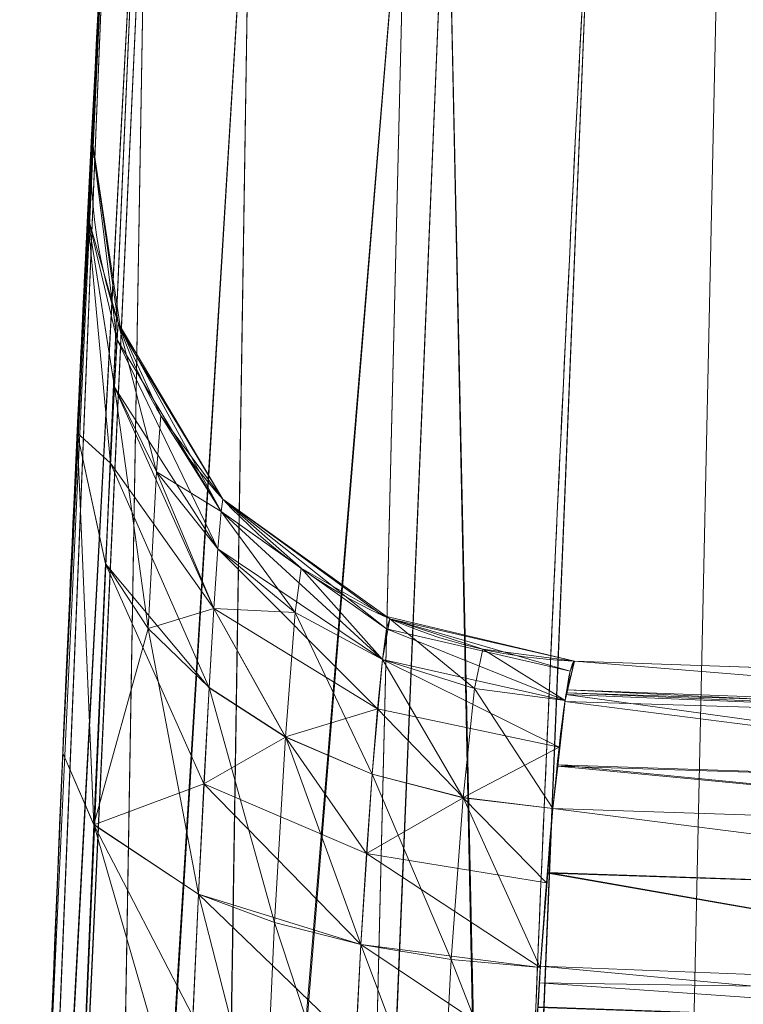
# Model space of a CAD drawing. Header units: millimetres. Extents: x -72 to 72, y -145 to 145.
# Tile 232 of 256: x -51.478 to -51.044, y 2.073 to 2.663. Entities that reach past the tile are written whole.
import ezdxf

# ---------------------------------------------------------------- set-up
doc = ezdxf.new("R2010")
doc.units = ezdxf.units.MM
doc.layers.add('1', color=7, linetype='CONTINUOUS')

msp = doc.modelspace()

# ---------------------------------------------------------------- linework, layer by layer
at = {"layer": '1', "color": 163, "linetype": 'Continuous', "lineweight": 13}
for p, q in [((-51.43464, 2.5938, -108.71545), (-51.43464, 2.5938, -105.81087)), ((-51.43464, 2.5938, -114.18913), (-51.43464, 2.5938, -110.33718)), ((-51.14549, 2.27887, -110.33718), (-51.14549, 2.27887, -114.18913)), ((-51.14549, 2.27887, -105.81087), (-51.14549, 2.27887, -108.71545))]:
    msp.add_line(p, q, dxfattribs=at)
at = {"layer": '1', "color": 163, "linetype": 'Continuous', "lineweight": 13, "extrusion": (0, 0, -1)}
for centre, radius in [((0, 0, 144.00463), 61.01805), ((0, 0, 147), 60.91421), ((0, 0, 145), 60), ((0, 0, 146), 59.5), ((0, 0, 124.36979), 56.39529)]:
    msp.add_circle(centre, radius, dxfattribs=at)
at = {"layer": '1', "color": 163, "linetype": 'Continuous', "lineweight": 13}
for centre, radius in [((0, 0, -145), 60.44338), ((0, 0, -146.70711), 60.20711), ((0, 0, -146), 60)]:
    msp.add_circle(centre, radius, dxfattribs=at)
at = {"layer": '1', "color": 163, "linetype": 'Continuous', "lineweight": 13, "extrusion": (0, 0, -1)}
for centre in [(51.13502, 2.57869, 108.71545), (51.13502, 2.57869, 114.18913)]:
    msp.add_arc(centre, 0.3, 272, 2.88692, dxfattribs=at)
at = {"layer": '1', "color": 163, "linetype": 'Continuous', "lineweight": 13}
for centre in [(-51.13502, 2.57869, -105.81087), (-51.13502, 2.57869, -110.33718)]:
    msp.add_arc(centre, 0.3, 177.11308, 268, dxfattribs=at)
for points, knots in [([(-56.5, 0, 18.81482), (-56.5, 0.85253, 18.81482), (-56.43969, 2.55754, 18.79919), (-56.08016, 5.94974, 18.70925), (-55.18827, 10.12383, 18.49387), (-53.45218, 14.92967, 18.08973), (-51.11648, 19.46228, 17.55493), (-48.25431, 23.65957, 16.89615), (-44.94083, 27.49542, 16.14452), (-41.24778, 30.94825, 15.33191), (-38.57396, 32.99249, 14.75639), (-37.19421, 33.94961, 14.46203)], [0, 0, 0, 0, 0.0625, 0.125, 0.25, 0.375, 0.5, 0.625, 0.75, 0.875, 1, 1, 1, 1]), ([(-56.00922, 7.43084, -40.1881), (-56.38768, 4.57826, -40.186), (-56.64075, 0.13375, -40.18517), (-56.24041, -6.02094, -40.18873), (-55.54351, -10.71621, -40.19373), (-54.419, -15.45484, -40.20106), (-52.84663, -20.19211, -40.21073), (-50.8093, -24.88409, -40.22272), (-48.29613, -29.47759, -40.23704), (-45.29549, -33.91822, -40.25369), (-41.80192, -38.14185, -40.27267), (-37.8257, -42.09225, -40.29399), (-33.38333, -45.7042, -40.31763), (-28.49089, -48.9101, -40.34361), (-21.41016, -52.54962, -40.38134), (-15.53768, -54.48108, -40.41315), (-11.44577, -55.3284, -40.4359)], [0, 0, 0, 0, 0.125, 0.1875, 0.25, 0.3125, 0.375, 0.4375, 0.5, 0.5625, 0.625, 0.6875, 0.75, 0.8125, 0.875, 1, 1, 1, 1]), ([(-55.79206, 7.39856, -43.18009), (-56.02458, 5.64547, -43.17851), (-56.32217, 2.14528, -43.17632), (-56.27749, -3.08307, -43.1759), (-55.7447, -8.31717, -43.17833), (-54.72089, -13.50771, -43.18362), (-53.47375, -17.70598, -43.19032), (-52.24994, -20.97159, -43.197), (-51.21944, -23.37546, -43.20267), (-50.07212, -25.74001, -43.20902), (-48.38894, -28.83185, -43.21838), (-46.01474, -32.54916, -43.23166), (-42.79579, -36.67874, -43.24975), (-39.80591, -39.85509, -43.26661), (-37.22555, -42.23774, -43.2812), (-35.2025, -43.93723, -43.29266), (-33.10278, -45.54055, -43.30456), (-30.93842, -47.03881, -43.31684), (-28.72005, -48.42496, -43.32943), (-25.67963, -50.13476, -43.3467), (-22.51737, -51.63245, -43.36468), (-19.23183, -52.91447, -43.38338), (-15.89144, -54.03892, -43.4024), (-13.34178, -54.7035, -43.41692), (-11.63983, -55.06359, -43.42661)], [0, 0, 0, 0, 0.0625, 0.125, 0.1875, 0.25, 0.3125, 0.34375, 0.375, 0.40625, 0.4375, 0.5, 0.5625, 0.625, 0.65625, 0.6875, 0.71875, 0.75, 0.78125, 0.8125, 0.875, 0.90625, 0.9375, 1, 1, 1, 1]), ([(-51.5, 0, -104.78971), (-51.5, 0.23399, -104.78971), (-51.49841, 0.46799, -104.78971), (-51.49203, 0.9359, -104.78971), (-51.48724, 1.16981, -104.7897), (-51.46812, 1.87109, -104.7897), (-51.44901, 2.33837, -104.7897), (-51.42354, 2.80527, -104.78969)], [0, 0, 0, 0, 0.25011, 0.25011, 0.500174, 0.500174, 1, 1, 1, 1]), ([(-51.21044, -0.05263, -115.51011), (-51.21044, -0.05261, -115.51011), (-51.21044, -0.05259, -115.51011), (-51.21093, 0.42113, -115.51011), (-51.20484, 0.89488, -115.51011), (-51.18586, 1.60535, -115.51012), (-51.17788, 1.84225, -115.51012), (-51.15863, 2.31594, -115.51012), (-51.14737, 2.55273, -115.51012), (-51.13446, 2.78945, -115.51013), (-51.13446, 2.78947, -115.51013), (-51.13446, 2.78949, -115.51013)], [0, 0, 0, 0, 0.000021, 0.000021, 0.499819, 0.499819, 0.749885, 0.749885, 0.999979, 0.999979, 1, 1, 1, 1]), ([(-51.13446, 2.78949, -104.48987), (-51.13446, 2.78947, -104.48987), (-51.13446, 2.78945, -104.48987), (-51.15978, 2.32518, -104.48988), (-51.17878, 1.86055, -104.48988), (-51.19779, 1.16323, -104.48989), (-51.20254, 0.93063, -104.48989), (-51.20888, 0.46538, -104.48989), (-51.21047, 0.23272, -104.48989), (-51.21047, 0.00004, -104.48989), (-51.21047, 0.00002, -104.48989), (-51.21047, 0, -104.48989)], [0, 0, 0, 0, 0.000021, 0.000021, 0.499826, 0.499826, 0.74989, 0.74989, 0.999979, 0.999979, 1, 1, 1, 1]), ([(-51.14549, 2.27887, -114.18913), (-51.08361, 2.27671, -114.18697), (-51.02172, 2.27455, -114.1848), (-50.89039, 2.26996, -114.18021), (-50.82095, 2.26754, -114.17778), (-50.7515, 2.26511, -114.17535)], [0, 0, 0, 0, 0.471203, 0.471203, 1, 1, 1, 1]), ([(-50.7515, 2.26511, -110.35096), (-50.82095, 2.26754, -110.34853), (-50.89039, 2.26996, -110.3461), (-51.02172, 2.27455, -110.34151), (-51.08361, 2.27671, -110.33935), (-51.14549, 2.27887, -110.33718)], [0, 0, 0, 0, 0.528797, 0.528797, 1, 1, 1, 1]), ([(-50.7515, 2.26511, -105.82465), (-50.82095, 2.26754, -105.82222), (-50.89039, 2.26996, -105.81979), (-51.02172, 2.27455, -105.8152), (-51.08361, 2.27671, -105.81303), (-51.14549, 2.27887, -105.81087)], [0, 0, 0, 0, 0.528797, 0.528797, 1, 1, 1, 1]), ([(-51.14549, 2.27887, -108.71545), (-51.08361, 2.27671, -108.71328), (-51.02172, 2.27455, -108.71112), (-50.89039, 2.26996, -108.70653), (-50.82095, 2.26754, -108.7041), (-50.7515, 2.26511, -108.70167)], [0, 0, 0, 0, 0.471203, 0.471203, 1, 1, 1, 1])]:
    msp.add_open_spline(points, degree=3, knots=knots, dxfattribs=at)
for points in [[(-51.42354, 2.80527, -115.21031), (-51.47546, 1.85361, -115.2103), (-51.50095, 0.90014, -115.21029), (-51.49997, -0.05293, -115.21029)], [(-51.43464, 2.5938, -108.71545), (-51.43464, 2.5938, -109.04213), (-51.44879, 2.31961, -109.31601), (-51.46151, 1.99078, -109.31601)], [(-51.46151, 1.99078, -105.2103), (-51.4488, 2.31929, -105.2103), (-51.43464, 2.5938, -105.48386), (-51.43464, 2.5938, -105.81087)], [(-51.46151, 1.99078, -109.73662), (-51.4488, 2.31929, -109.73662), (-51.43464, 2.5938, -110.01017), (-51.43464, 2.5938, -110.33718)], [(-51.43464, 2.5938, -114.18913), (-51.43464, 2.5938, -114.51582), (-51.44879, 2.31961, -114.7897), (-51.46151, 1.99078, -114.7897)], [(-51.1722, 1.97959, -109.0162), (-51.16526, 2.14302, -109.01617), (-51.15119, 2.27907, -108.87899), (-51.14549, 2.27887, -108.71545)], [(-51.14549, 2.27887, -105.81087), (-51.15119, 2.27907, -105.64717), (-51.16527, 2.14286, -105.51014), (-51.1722, 1.97959, -105.51012)], [(-51.14549, 2.27887, -110.33718), (-51.15119, 2.27907, -110.17348), (-51.16527, 2.14286, -110.03646), (-51.1722, 1.97959, -110.03643)], [(-51.1722, 1.97959, -114.48988), (-51.16526, 2.14302, -114.48986), (-51.15119, 2.27907, -114.35267), (-51.14549, 2.27887, -114.18913)]]:
    msp.add_open_spline(points, degree=3, dxfattribs=at)
for points in [[(-46.68945, -40.98786, -163), (-51.26524, -40.01524, -163), (-52.44119, 40.07687, -163), (-47.7888, 40.56586, -163)], [(-51.26524, -40.01524, -163), (-55.84103, -40.98786, -163), (-52.44119, 40.07687, -163)], [(-52.2205, 0, -122.57616), (-49.66464, 16.13702, -122.57616), (-51.48215, 16.72756, -123.88345), (-54.13154, 0, -123.88345)], [(-50.94676, 0, -120.64259), (-48.45325, 15.74341, -120.64259), (-49.66464, 16.13702, -122.57616), (-52.2205, 0, -122.57616)], [(-53.18643, 3.52806, 40.74917), (-52.0495, -1.48391, 44.46347), (-46.93138, 5.9504, 50.24118)], [(-45.53607, 0.23545, 51.87582), (-46.93138, 5.9504, 50.24118), (-52.0495, -1.48391, 44.46347)], [(-52.65081, 4.02761, -59.44648), (-51.3852, -12.1617, -59.45028), (-56.07477, -4.80797, -43.17686)], [(-51.3852, -12.1617, -59.45028), (-52.65081, 4.02761, -59.44648), (-51.03359, 3.9039, -67.68114)], [(-51.03359, 3.9039, -67.68114), (-49.80676, -11.78814, -67.68303), (-51.3852, -12.1617, -59.45028)], [(-51.44331, 2.41548, -105.38796), (-51.41242, 3.00218, -104.92334), (-51.41157, 3.01674, -105)], [(-51.41157, 3.01674, -105), (-51.43668, 2.55327, -105.59729), (-51.44331, 2.41548, -105.38796)], [(-51.4433, 2.4156, -114.61192), (-51.43708, 2.54529, -114.42202), (-51.41157, 3.01674, -115)], [(-51.41157, 3.01674, -115), (-51.41257, 2.99954, -115.08295), (-51.4433, 2.4156, -114.61192)], [(-51.41157, 3.01674, -115), (-51.43708, 2.54529, -114.42202), (-51.43464, 2.5938, -114.18913)], [(-51.41157, 3.01674, -105), (-51.43668, 2.55327, -110.12361), (-51.43464, 2.5938, -108.71544)], [(-51.43464, 2.5938, -105.81087), (-51.43668, 2.55327, -105.59729), (-51.41157, 3.01674, -105)], [(-51.43464, 2.5938, -110.33718), (-51.43668, 2.55327, -110.12361), (-51.41157, 3.01674, -105)], [(-51.43464, 2.5938, -108.71544), (-51.43464, 2.5938, -105.81087), (-51.41157, 3.01674, -105)], [(-51.41157, 3.01674, -105), (-51.41157, 3.01674, -115), (-51.43464, 2.5938, -114.18913), (-51.43464, 2.5938, -110.33718)], [(-51.44331, 2.41548, -105.38796), (-51.41518, 2.95456, -104.8511), (-51.41242, 3.00218, -104.92334)], [(-51.41257, 2.99954, -115.08295), (-51.41518, 2.95446, -115.14899), (-51.4433, 2.4156, -114.61192)], [(-51.41884, 2.89004, -104.80738), (-51.41518, 2.95456, -104.8511), (-51.44331, 2.41548, -105.38796)], [(-51.4433, 2.4156, -114.61192), (-51.41518, 2.95446, -115.14899), (-51.41928, 2.88237, -115.19583)], [(-51.42354, 2.80527, -104.78969), (-51.41884, 2.89004, -104.80738), (-51.44331, 2.41548, -105.38796)], [(-51.4433, 2.4156, -114.61192), (-51.41928, 2.88237, -115.19583), (-51.42354, 2.80527, -115.21031)], [(-51.46151, 1.99078, -114.7897), (-51.42354, 2.80527, -115.21031), (-51.4816, 1.3767, -115.21029)], [(-51.48159, 1.3767, -115.21029), (-51.42354, 2.80527, -115.21031), (-51.40597, 2.80431, -115.30083)], [(-51.40597, 2.80431, -115.30083), (-51.46741, 1.37629, -115.30148), (-51.48159, 1.3767, -115.21029)], [(-51.40597, 2.80431, -104.69916), (-51.42354, 2.80527, -104.78969), (-51.48088, 1.40318, -104.7897)], [(-51.48088, 1.40318, -104.7897), (-51.42354, 2.80527, -104.78969), (-51.46151, 1.99078, -105.2103)], [(-51.48088, 1.40318, -104.7897), (-51.46669, 1.40279, -104.69852), (-51.40597, 2.80431, -104.69916)], [(-51.46741, 1.37629, -115.30148), (-51.40597, 2.80431, -115.30083), (-51.40173, 2.80408, -115.32269)], [(-51.42618, 1.37519, -115.38404), (-51.46741, 1.37629, -115.30148), (-51.40173, 2.80408, -115.32269)], [(-51.40173, 2.80408, -104.67731), (-51.40597, 2.80431, -104.69916), (-51.46669, 1.40279, -104.69852)], [(-51.40173, 2.80408, -104.67731), (-51.46669, 1.40279, -104.69852), (-51.42547, 1.40167, -104.61596)], [(-51.42354, 2.80527, -104.78969), (-51.4518, 2.22698, -105.25962), (-51.46151, 1.99078, -105.2103)], [(-51.46151, 1.99078, -114.7897), (-51.4527, 2.20608, -114.74902), (-51.42354, 2.80527, -115.21031)], [(-51.42354, 2.80527, -115.21031), (-51.4527, 2.20608, -114.74902), (-51.4433, 2.4156, -114.61192)], [(-51.44331, 2.41548, -105.38796), (-51.4518, 2.22698, -105.25962), (-51.42354, 2.80527, -104.78969)], [(-51.40173, 2.80408, -115.32269), (-51.33947, 2.80068, -115.4187), (-51.42618, 1.37519, -115.38404)], [(-51.42547, 1.40167, -104.61596), (-51.33947, 2.80068, -104.5813), (-51.40173, 2.80408, -104.67731)], [(-51.33947, 2.80068, -115.4187), (-51.36182, 1.37347, -115.45016), (-51.42618, 1.37519, -115.38404)], [(-51.42547, 1.40167, -104.61596), (-51.36111, 1.39991, -104.54984), (-51.33947, 2.80068, -104.5813)], [(-51.36182, 1.37347, -115.45016), (-51.33947, 2.80068, -115.4187), (-51.24583, 2.79557, -115.48436)], [(-51.24583, 2.79557, -104.51563), (-51.33947, 2.80068, -104.5813), (-51.36111, 1.39991, -104.54984)], [(-51.24583, 2.79557, -115.48436), (-51.28042, 1.37129, -115.49358), (-51.36182, 1.37347, -115.45016)], [(-51.36111, 1.39991, -104.54984), (-51.27971, 1.3977, -104.50643), (-51.24583, 2.79557, -104.51563)], [(-51.24583, 2.79557, -115.48436), (-51.22176, 2.79426, -115.48994), (-51.28042, 1.37129, -115.49358)], [(-51.19217, 1.36894, -115.51011), (-51.28042, 1.37129, -115.49358), (-51.22176, 2.79426, -115.48994)], [(-51.27971, 1.3977, -104.50643), (-51.22176, 2.79426, -104.51006), (-51.24583, 2.79557, -104.51563)], [(-51.22176, 2.79426, -104.51006), (-51.27971, 1.3977, -104.50643), (-51.19146, 1.39529, -104.48989)], [(-51.19146, 1.39529, -104.48989), (-51.13446, 2.78949, -104.48988), (-51.22176, 2.79426, -104.51006)], [(-51.22176, 2.79426, -115.48994), (-51.13446, 2.78949, -115.51013), (-51.19217, 1.36894, -115.51011)], [(-51.19217, 1.36894, -115.51011), (-51.13446, 2.78949, -115.51013), (-50.71285, 2.78952, -115.52485), (-50.77107, 1.36896, -115.52482)], [(-50.77036, 1.39531, -104.47518), (-50.71285, 2.78952, -104.47516), (-51.13446, 2.78949, -104.48988), (-51.19146, 1.39529, -104.48989)], [(-51.43668, 2.55327, -110.12361), (-51.43708, 2.54529, -108.94834), (-51.43464, 2.5938, -108.71544)], [(-51.41884, 2.48149, -108.71544), (-51.43464, 2.5938, -108.71544), (-51.43705, 2.54582, -108.94711)], [(-51.41949, 2.47173, -105.71329), (-51.43705, 2.54577, -105.57907), (-51.43464, 2.5938, -105.81087)], [(-51.41949, 2.47173, -110.2396), (-51.43705, 2.54577, -110.10539), (-51.43464, 2.5938, -110.33718)], [(-51.41884, 2.48149, -114.18913), (-51.43464, 2.5938, -114.18913), (-51.43705, 2.54582, -114.42079)], [(-51.43464, 2.5938, -105.81087), (-51.41884, 2.48149, -105.81087), (-51.41949, 2.47173, -105.71329)], [(-51.43464, 2.5938, -105.81087), (-51.43464, 2.5938, -108.71544), (-51.41722, 2.4769, -108.71544), (-51.41722, 2.4769, -105.81087)], [(-51.43464, 2.5938, -110.33718), (-51.41884, 2.48149, -110.33718), (-51.41949, 2.47173, -110.2396)], [(-51.43464, 2.5938, -110.33718), (-51.43464, 2.5938, -114.18913), (-51.41722, 2.4769, -114.18913), (-51.41722, 2.4769, -110.33718)], [(-51.43668, 2.55327, -110.12361), (-51.4527, 2.20608, -109.27534), (-51.4433, 2.4156, -109.13824)], [(-51.4527, 2.20608, -109.27534), (-51.43668, 2.55327, -110.12361), (-51.44331, 2.41548, -109.91427)], [(-51.4433, 2.4156, -109.13824), (-51.43708, 2.54529, -108.94834), (-51.43668, 2.55327, -110.12361)], [(-51.42337, 2.39744, -105.53804), (-51.44331, 2.41548, -105.38796), (-51.43705, 2.54577, -105.57907)], [(-51.42337, 2.39744, -110.06436), (-51.44331, 2.41548, -109.91427), (-51.43705, 2.54577, -110.10539)], [(-51.43705, 2.54582, -108.94711), (-51.4433, 2.4156, -109.13824), (-51.4263, 2.33726, -109.06139), (-51.42105, 2.44304, -108.90461)], [(-51.43705, 2.54582, -114.42079), (-51.4433, 2.4156, -114.61192), (-51.4263, 2.33726, -114.53508), (-51.42105, 2.44304, -114.3783)], [(-51.43705, 2.54582, -108.94711), (-51.42105, 2.44304, -108.90461), (-51.41884, 2.48149, -108.71544)], [(-51.43705, 2.54582, -114.42079), (-51.42105, 2.44304, -114.3783), (-51.41884, 2.48149, -114.18913)], [(-51.43705, 2.54577, -105.57907), (-51.42105, 2.44301, -105.62159), (-51.42337, 2.39744, -105.53804)], [(-51.41949, 2.47173, -105.71329), (-51.42105, 2.44301, -105.62159), (-51.43705, 2.54577, -105.57907)], [(-51.43705, 2.54577, -110.10539), (-51.42105, 2.44301, -110.14791), (-51.42337, 2.39744, -110.06436)], [(-51.41949, 2.47173, -110.2396), (-51.42105, 2.44301, -110.14791), (-51.43705, 2.54577, -110.10539)], [(-51.41884, 2.48149, -108.71544), (-51.42105, 2.44304, -108.90461), (-51.3957, 2.3922, -108.88392)], [(-51.41884, 2.48149, -114.18913), (-51.42105, 2.44304, -114.3783), (-51.3957, 2.3922, -114.3576)], [(-51.35713, 2.36849, -105.73362), (-51.41949, 2.47173, -105.71329), (-51.41884, 2.48149, -105.81087)], [(-51.35713, 2.36849, -110.25994), (-51.41949, 2.47173, -110.2396), (-51.41884, 2.48149, -110.33718)], [(-51.3957, 2.3922, -108.88392), (-51.39323, 2.42596, -108.71544), (-51.41884, 2.48149, -108.71544)], [(-51.41884, 2.48149, -105.81087), (-51.356, 2.37579, -105.81087), (-51.35713, 2.36849, -105.73362)], [(-51.41884, 2.48149, -110.33718), (-51.356, 2.37579, -110.33718), (-51.35713, 2.36849, -110.25994)], [(-51.3957, 2.3922, -114.3576), (-51.39323, 2.42596, -114.18913), (-51.41884, 2.48149, -114.18913)], [(-51.35896, 2.34612, -105.6608), (-51.42105, 2.44301, -105.62159), (-51.41949, 2.47173, -105.71329)], [(-51.35896, 2.34612, -110.18711), (-51.42105, 2.44301, -110.14791), (-51.41949, 2.47173, -110.2396)], [(-51.41949, 2.47173, -105.71329), (-51.35713, 2.36849, -105.73362), (-51.35896, 2.34612, -105.6608)], [(-51.41949, 2.47173, -110.2396), (-51.35713, 2.36849, -110.25994), (-51.35896, 2.34612, -110.18711)], [(-51.41722, 2.4769, -105.81087), (-51.41722, 2.4769, -108.71544), (-51.356, 2.37579, -108.71544), (-51.356, 2.37579, -105.81087)], [(-51.41722, 2.4769, -110.33718), (-51.41722, 2.4769, -114.18913), (-51.356, 2.37579, -114.18913), (-51.356, 2.37579, -110.33718)], [(-51.42105, 2.44304, -108.90461), (-51.4263, 2.33726, -109.06139), (-51.4008, 2.29837, -109.02394)], [(-51.42105, 2.44304, -114.3783), (-51.4263, 2.33726, -114.53508), (-51.4008, 2.29837, -114.49763)], [(-51.36137, 2.31037, -105.59426), (-51.42337, 2.39744, -105.53804), (-51.42105, 2.44301, -105.62159)], [(-51.36137, 2.31037, -110.12058), (-51.42337, 2.39744, -110.06436), (-51.42105, 2.44301, -110.14791)], [(-51.4008, 2.29837, -109.02394), (-51.3957, 2.3922, -108.88392), (-51.42105, 2.44304, -108.90461)], [(-51.4008, 2.29837, -114.49763), (-51.3957, 2.3922, -114.3576), (-51.42105, 2.44304, -114.3783)], [(-51.42105, 2.44301, -105.62159), (-51.35896, 2.34612, -105.6608), (-51.36137, 2.31037, -105.59426)], [(-51.42105, 2.44301, -110.14791), (-51.35896, 2.34612, -110.18711), (-51.36137, 2.31037, -110.12058)], [(-51.35712, 2.3685, -108.79263), (-51.39323, 2.42596, -108.71544), (-51.3957, 2.3922, -108.88392)], [(-51.35712, 2.3685, -114.26632), (-51.39323, 2.42596, -114.18913), (-51.3957, 2.3922, -114.3576)], [(-51.35712, 2.3685, -108.79263), (-51.356, 2.37579, -108.71544), (-51.39323, 2.42596, -108.71544)], [(-51.35712, 2.3685, -114.26632), (-51.356, 2.37579, -114.18913), (-51.39323, 2.42596, -114.18913)], [(-51.44331, 2.41548, -109.91427), (-51.4518, 2.22698, -109.78593), (-51.4527, 2.20608, -109.27534)], [(-51.43343, 2.18075, -105.35808), (-51.45195, 2.22359, -105.25815), (-51.44331, 2.41548, -105.38796)], [(-51.43343, 2.18075, -109.8844), (-51.45195, 2.22359, -109.78447), (-51.44331, 2.41548, -109.91427)], [(-51.4433, 2.4156, -109.13824), (-51.45194, 2.22373, -109.26811), (-51.43342, 2.18086, -109.16819)], [(-51.4433, 2.4156, -114.61192), (-51.45194, 2.22373, -114.7418), (-51.43342, 2.18086, -114.64188)], [(-51.44331, 2.41548, -105.38796), (-51.4263, 2.33716, -105.46482), (-51.43343, 2.18075, -105.35808)], [(-51.42337, 2.39744, -105.53804), (-51.4263, 2.33716, -105.46482), (-51.44331, 2.41548, -105.38796)], [(-51.44331, 2.41548, -109.91427), (-51.4263, 2.33716, -109.99114), (-51.43343, 2.18075, -109.8844)], [(-51.42337, 2.39744, -110.06436), (-51.4263, 2.33716, -109.99114), (-51.44331, 2.41548, -109.91427)], [(-51.43342, 2.18086, -109.16819), (-51.4263, 2.33726, -109.06139), (-51.4433, 2.4156, -109.13824)], [(-51.43342, 2.18086, -114.64188), (-51.4263, 2.33726, -114.53508), (-51.4433, 2.4156, -114.61192)], [(-51.36423, 2.26289, -105.53584), (-51.4263, 2.33716, -105.46482), (-51.42337, 2.39744, -105.53804)], [(-51.36423, 2.26289, -110.06215), (-51.4263, 2.33716, -109.99114), (-51.42337, 2.39744, -110.06436)], [(-51.42337, 2.39744, -105.53804), (-51.36137, 2.31037, -105.59426), (-51.36423, 2.26289, -105.53584)], [(-51.42337, 2.39744, -110.06436), (-51.36137, 2.31037, -110.12058), (-51.36423, 2.26289, -110.06215)], [(-51.36137, 2.31043, -108.93196), (-51.3957, 2.3922, -108.88392), (-51.4008, 2.29837, -109.02394)], [(-51.36137, 2.31043, -114.40564), (-51.3957, 2.3922, -114.3576), (-51.4008, 2.29837, -114.49763)], [(-51.3957, 2.3922, -108.88392), (-51.35896, 2.34615, -108.86542), (-51.35712, 2.3685, -108.79263)], [(-51.36137, 2.31043, -108.93196), (-51.35896, 2.34615, -108.86542), (-51.3957, 2.3922, -108.88392)], [(-51.3957, 2.3922, -114.3576), (-51.35896, 2.34615, -114.33911), (-51.35712, 2.3685, -114.26632)], [(-51.36137, 2.31043, -114.40564), (-51.35896, 2.34615, -114.33911), (-51.3957, 2.3922, -114.3576)], [(-51.35713, 2.36849, -105.73362), (-51.356, 2.37579, -105.81087), (-51.30919, 2.33443, -105.81087)], [(-51.35713, 2.36849, -110.25994), (-51.356, 2.37579, -110.33718), (-51.30919, 2.33443, -110.33718)], [(-51.356, 2.37579, -108.71544), (-51.35712, 2.3685, -108.79263), (-51.25793, 2.29819, -108.77937)], [(-51.356, 2.37579, -114.18913), (-51.35712, 2.3685, -114.26632), (-51.25793, 2.29819, -114.25305)], [(-51.25793, 2.29819, -108.77937), (-51.25605, 2.30419, -108.71544), (-51.356, 2.37579, -108.71544)], [(-51.356, 2.37579, -105.81087), (-51.356, 2.37579, -108.71544), (-51.26048, 2.30618, -108.71544), (-51.26048, 2.30618, -105.81087)], [(-51.25793, 2.29819, -114.25305), (-51.25605, 2.30419, -114.18913), (-51.356, 2.37579, -114.18913)], [(-51.356, 2.37579, -110.33718), (-51.356, 2.37579, -114.18913), (-51.26048, 2.30618, -114.18913), (-51.26048, 2.30618, -110.33718)], [(-51.35712, 2.3685, -108.79263), (-51.35896, 2.34615, -108.86542), (-51.26043, 2.27979, -108.83964)], [(-51.35712, 2.3685, -114.26632), (-51.35896, 2.34615, -114.33911), (-51.26043, 2.27979, -114.31332)], [(-51.31283, 2.30795, -105.67584), (-51.35896, 2.34612, -105.6608), (-51.35713, 2.36849, -105.73362)], [(-51.31283, 2.30795, -110.20216), (-51.35896, 2.34612, -110.18711), (-51.35713, 2.36849, -110.25994)], [(-51.30919, 2.33443, -105.81087), (-51.31283, 2.30795, -105.67584), (-51.35713, 2.36849, -105.73362)], [(-51.30919, 2.33443, -110.33718), (-51.31283, 2.30795, -110.20216), (-51.35713, 2.36849, -110.25994)], [(-51.26043, 2.27979, -108.83964), (-51.25793, 2.29819, -108.77937), (-51.35712, 2.3685, -108.79263)], [(-51.26043, 2.27979, -114.31332), (-51.25793, 2.29819, -114.25305), (-51.35712, 2.3685, -114.26632)], [(-51.35896, 2.34615, -108.86542), (-51.36137, 2.31043, -108.93196), (-51.26338, 2.25033, -108.89471)], [(-51.35896, 2.34615, -114.33911), (-51.36137, 2.31043, -114.40564), (-51.26338, 2.25033, -114.3684)], [(-51.36137, 2.31037, -105.59426), (-51.35896, 2.34612, -105.6608), (-51.31283, 2.30795, -105.67584)], [(-51.36137, 2.31037, -110.12058), (-51.35896, 2.34612, -110.18711), (-51.31283, 2.30795, -110.20216)], [(-51.26338, 2.25033, -108.89471), (-51.26043, 2.27979, -108.83964), (-51.35896, 2.34615, -108.86542)], [(-51.26338, 2.25033, -114.3684), (-51.26043, 2.27979, -114.31332), (-51.35896, 2.34615, -114.33911)], [(-51.43343, 2.18075, -105.35808), (-51.4263, 2.33716, -105.46482), (-51.36739, 2.20531, -105.48731)], [(-51.43343, 2.18075, -109.8844), (-51.4263, 2.33716, -109.99114), (-51.36739, 2.20531, -110.01362)], [(-51.4008, 2.29837, -109.02394), (-51.4263, 2.33726, -109.06139), (-51.43342, 2.18086, -109.16819)], [(-51.4008, 2.29837, -114.49763), (-51.4263, 2.33726, -114.53508), (-51.43342, 2.18086, -114.64188)], [(-51.4263, 2.33716, -105.46482), (-51.36423, 2.26289, -105.53584), (-51.36739, 2.20531, -105.48731)], [(-51.4263, 2.33716, -109.99114), (-51.36423, 2.26289, -110.06215), (-51.36739, 2.20531, -110.01362)], [(-51.26043, 2.27977, -105.6866), (-51.31283, 2.30795, -105.67584), (-51.30919, 2.33443, -105.81087)], [(-51.26043, 2.27977, -110.21292), (-51.31283, 2.30795, -110.20216), (-51.30919, 2.33443, -110.33718)], [(-51.30919, 2.33443, -105.81087), (-51.25605, 2.30419, -105.81087), (-51.26043, 2.27977, -105.6866)], [(-51.30919, 2.33443, -110.33718), (-51.25605, 2.30419, -110.33718), (-51.26043, 2.27977, -110.21292)], [(-51.4008, 2.29837, -109.02394), (-51.36422, 2.26297, -108.9904), (-51.36137, 2.31043, -108.93196)], [(-51.4008, 2.29837, -114.49763), (-51.36422, 2.26297, -114.46408), (-51.36137, 2.31043, -114.40564)], [(-51.3185, 2.2333, -105.56328), (-51.36423, 2.26289, -105.53584), (-51.36137, 2.31037, -105.59426)], [(-51.3185, 2.2333, -110.0896), (-51.36423, 2.26289, -110.06215), (-51.36137, 2.31037, -110.12058)], [(-51.36137, 2.31043, -108.93196), (-51.36422, 2.26297, -108.9904), (-51.31849, 2.23337, -108.96296)], [(-51.36137, 2.31043, -114.40564), (-51.36422, 2.26297, -114.46408), (-51.31849, 2.23337, -114.43664)], [(-51.26338, 2.25033, -108.89471), (-51.36137, 2.31043, -108.93196), (-51.31849, 2.23337, -108.96296)], [(-51.26338, 2.25033, -114.3684), (-51.36137, 2.31043, -114.40564), (-51.31849, 2.23337, -114.43664)], [(-51.31283, 2.30795, -105.67584), (-51.3185, 2.2333, -105.56328), (-51.36137, 2.31037, -105.59426)], [(-51.31283, 2.30795, -110.20216), (-51.3185, 2.2333, -110.0896), (-51.36137, 2.31037, -110.12058)], [(-51.26664, 2.21111, -105.58315), (-51.3185, 2.2333, -105.56328), (-51.31283, 2.30795, -105.67584)], [(-51.26664, 2.21111, -110.10946), (-51.3185, 2.2333, -110.0896), (-51.31283, 2.30795, -110.20216)], [(-51.31283, 2.30795, -105.67584), (-51.26043, 2.27977, -105.6866), (-51.26664, 2.21111, -105.58315)], [(-51.31283, 2.30795, -110.20216), (-51.26043, 2.27977, -110.21292), (-51.26664, 2.21111, -110.10946)], [(-51.26048, 2.30618, -105.81087), (-51.26048, 2.30618, -108.71544), (-51.14549, 2.27887, -108.71544), (-51.14549, 2.27887, -105.81087)], [(-51.26048, 2.30618, -110.33718), (-51.26048, 2.30618, -114.18913), (-51.14549, 2.27887, -114.18913), (-51.14549, 2.27887, -110.33718)], [(-51.20539, 2.26234, -105.69284), (-51.26043, 2.27977, -105.6866), (-51.25605, 2.30419, -105.81087)], [(-51.20539, 2.26234, -110.21915), (-51.26043, 2.27977, -110.21292), (-51.25605, 2.30419, -110.33718)], [(-51.25605, 2.30419, -108.71544), (-51.25793, 2.29819, -108.77937), (-51.14799, 2.27277, -108.77533)], [(-51.25605, 2.30419, -114.18913), (-51.25793, 2.29819, -114.25305), (-51.14799, 2.27277, -114.24901)], [(-51.14799, 2.27277, -108.77533), (-51.14549, 2.27887, -108.71544), (-51.25605, 2.30419, -108.71544)], [(-51.25605, 2.30419, -105.81087), (-51.20032, 2.28588, -105.81087), (-51.20539, 2.26234, -105.69284)], [(-51.25605, 2.30419, -110.33718), (-51.20032, 2.28588, -110.33718), (-51.20539, 2.26234, -110.21915)], [(-51.14799, 2.27277, -114.24901), (-51.14549, 2.27887, -114.18913), (-51.25605, 2.30419, -114.18913)], [(-51.4008, 2.29837, -109.02394), (-51.43342, 2.18086, -109.16819), (-51.37071, 2.13929, -109.07585)], [(-51.4008, 2.29837, -114.49763), (-51.43342, 2.18086, -114.64188), (-51.37071, 2.13929, -114.54954)], [(-51.37071, 2.13929, -109.07585), (-51.36422, 2.26297, -108.9904), (-51.4008, 2.29837, -109.02394)], [(-51.37071, 2.13929, -114.54954), (-51.36422, 2.26297, -114.46408), (-51.4008, 2.29837, -114.49763)], [(-51.25793, 2.29819, -108.77937), (-51.26043, 2.27979, -108.83964), (-51.15109, 2.25518, -108.83143)], [(-51.25793, 2.29819, -114.25305), (-51.26043, 2.27979, -114.31332), (-51.15109, 2.25518, -114.30512)], [(-51.15109, 2.25518, -108.83143), (-51.14799, 2.27277, -108.77533), (-51.25793, 2.29819, -108.77937)], [(-51.15109, 2.25518, -114.30512), (-51.14799, 2.27277, -114.24901), (-51.25793, 2.29819, -114.25305)], [(-51.1511, 2.25515, -105.69482), (-51.20539, 2.26234, -105.69284), (-51.20032, 2.28588, -105.81087)], [(-51.1511, 2.25515, -110.22113), (-51.20539, 2.26234, -110.21915), (-51.20032, 2.28588, -110.33718)], [(-51.20032, 2.28588, -105.81087), (-51.14549, 2.27887, -105.81087), (-51.1511, 2.25515, -105.69482)], [(-51.20032, 2.28588, -110.33718), (-51.14549, 2.27887, -110.33718), (-51.1511, 2.25515, -110.22113)], [(-51.21218, 2.19696, -105.59494), (-51.26664, 2.21111, -105.58315), (-51.26043, 2.27977, -105.6866)], [(-51.21218, 2.19696, -110.12126), (-51.26664, 2.21111, -110.10946), (-51.26043, 2.27977, -110.21292)], [(-51.26043, 2.27979, -108.83964), (-51.26338, 2.25033, -108.89471), (-51.15462, 2.22736, -108.88247)], [(-51.26043, 2.27979, -114.31332), (-51.26338, 2.25033, -114.3684), (-51.15462, 2.22736, -114.35615)], [(-51.15462, 2.22736, -108.88247), (-51.15109, 2.25518, -108.83143), (-51.26043, 2.27979, -108.83964)], [(-51.15462, 2.22736, -114.35615), (-51.15109, 2.25518, -114.30512), (-51.26043, 2.27979, -114.31332)], [(-51.26043, 2.27977, -105.6866), (-51.20539, 2.26234, -105.69284), (-51.21218, 2.19696, -105.59494)], [(-51.26043, 2.27977, -110.21292), (-51.20539, 2.26234, -110.21915), (-51.21218, 2.19696, -110.12126)], [(-50.74893, 2.24671, -105.73271), (-51.14995, 2.25983, -105.71888), (-51.14549, 2.27887, -105.81087)], [(-50.74893, 2.24671, -110.25903), (-51.14995, 2.25983, -110.2452), (-51.14549, 2.27887, -110.33718)], [(-51.14549, 2.27887, -108.71544), (-51.14985, 2.26155, -108.8078), (-50.74893, 2.24671, -108.79361)], [(-51.14549, 2.27887, -114.18913), (-51.14985, 2.26155, -114.28148), (-50.74893, 2.24671, -114.26729)], [(-50.74893, 2.24671, -108.79361), (-50.7515, 2.26511, -108.70167), (-51.14549, 2.27887, -108.71544)], [(-51.14549, 2.27887, -105.81087), (-50.7515, 2.26511, -105.82465), (-50.74893, 2.24671, -105.73271)], [(-51.14549, 2.27887, -110.33718), (-50.7515, 2.26511, -110.35096), (-50.74893, 2.24671, -110.25903)], [(-50.74893, 2.24671, -114.26729), (-50.7515, 2.26511, -114.17536), (-51.14549, 2.27887, -114.18913)], [(-51.14549, 2.27887, -114.18913), (-50.7515, 2.26511, -114.17536), (-50.7515, 2.26511, -110.35096), (-51.14549, 2.27887, -110.33718)], [(-51.14549, 2.27887, -105.81087), (-51.14549, 2.27887, -108.71544), (-50.7515, 2.26511, -108.70167), (-50.7515, 2.26511, -105.82465)], [(-51.36422, 2.26297, -108.9904), (-51.37071, 2.13929, -109.07585), (-51.32505, 2.12225, -109.04001)], [(-51.36422, 2.26297, -114.46408), (-51.37071, 2.13929, -114.54954), (-51.32505, 2.12225, -114.5137)], [(-51.36739, 2.20531, -105.48731), (-51.36423, 2.26289, -105.53584), (-51.3185, 2.2333, -105.56328)], [(-51.36739, 2.20531, -110.01362), (-51.36423, 2.26289, -110.06215), (-51.3185, 2.2333, -110.0896)], [(-51.32505, 2.12225, -109.04001), (-51.31849, 2.23337, -108.96296), (-51.36422, 2.26297, -108.9904)], [(-51.32505, 2.12225, -114.5137), (-51.31849, 2.23337, -114.43664), (-51.36422, 2.26297, -114.46408)], [(-51.15839, 2.19053, -105.59911), (-51.21218, 2.19696, -105.59494), (-51.20539, 2.26234, -105.69284)], [(-51.15839, 2.19053, -110.12543), (-51.21218, 2.19696, -110.12126), (-51.20539, 2.26234, -110.21915)], [(-51.20539, 2.26234, -105.69284), (-51.1511, 2.25515, -105.69482), (-51.15839, 2.19053, -105.59911)], [(-51.20539, 2.26234, -110.21915), (-51.1511, 2.25515, -110.22113), (-51.15839, 2.19053, -110.12543)], [(-50.74829, 2.24215, -105.7099), (-51.15118, 2.25456, -105.69344), (-51.14995, 2.25983, -105.71888)], [(-50.74829, 2.24215, -110.23622), (-51.15118, 2.25456, -110.21975), (-51.14995, 2.25983, -110.2452)], [(-51.14985, 2.26155, -108.8078), (-51.15055, 2.25878, -108.82258), (-50.74829, 2.24215, -108.81642)], [(-51.14985, 2.26155, -114.28148), (-51.15055, 2.25878, -114.29627), (-50.74829, 2.24215, -114.2901)], [(-51.14995, 2.25983, -105.71888), (-50.74893, 2.24671, -105.73271), (-50.74829, 2.24215, -105.7099)], [(-51.14995, 2.25983, -110.2452), (-50.74893, 2.24671, -110.25903), (-50.74829, 2.24215, -110.23622)], [(-50.74829, 2.24215, -108.81642), (-50.74893, 2.24671, -108.79361), (-51.14985, 2.26155, -108.8078)], [(-50.74829, 2.24215, -114.2901), (-50.74893, 2.24671, -114.26729), (-51.14985, 2.26155, -114.28148)], [(-51.15055, 2.25878, -108.82258), (-51.15547, 2.21594, -108.88827), (-50.74761, 2.20304, -108.87484)], [(-51.15055, 2.25878, -114.29627), (-51.15547, 2.21594, -114.36196), (-50.74761, 2.20304, -114.34852)], [(-50.74761, 2.20304, -105.65148), (-51.15544, 2.2167, -105.63766), (-51.15118, 2.25456, -105.69344)], [(-50.74761, 2.20304, -110.17779), (-51.15544, 2.2167, -110.16398), (-51.15118, 2.25456, -110.21975)], [(-51.15118, 2.25456, -105.69344), (-50.74829, 2.24215, -105.7099), (-50.74761, 2.20304, -105.65148)], [(-51.15118, 2.25456, -110.21975), (-50.74829, 2.24215, -110.23622), (-50.74761, 2.20304, -110.17779)], [(-50.74761, 2.20304, -108.87484), (-50.74829, 2.24215, -108.81642), (-51.15055, 2.25878, -108.82258)], [(-50.74761, 2.20304, -114.34852), (-50.74829, 2.24215, -114.2901), (-51.15055, 2.25878, -114.29627)], [(-51.31849, 2.23337, -108.96296), (-51.26664, 2.21117, -108.9431), (-51.26338, 2.25033, -108.89471)], [(-51.31849, 2.23337, -114.43664), (-51.26664, 2.21117, -114.41679), (-51.26338, 2.25033, -114.3684)], [(-51.26338, 2.25033, -108.89471), (-51.26664, 2.21117, -108.9431), (-51.21217, 2.19702, -108.93131)], [(-51.26338, 2.25033, -114.3684), (-51.26664, 2.21117, -114.41679), (-51.21217, 2.19702, -114.405)], [(-51.15462, 2.22736, -108.88247), (-51.26338, 2.25033, -108.89471), (-51.21217, 2.19702, -108.93131)], [(-51.15462, 2.22736, -114.35615), (-51.26338, 2.25033, -114.3684), (-51.21217, 2.19702, -114.405)], [(-51.27005, 2.16357, -105.54296), (-51.36739, 2.20531, -105.48731), (-51.3185, 2.2333, -105.56328)], [(-51.27005, 2.16357, -110.06927), (-51.36739, 2.20531, -110.01362), (-51.3185, 2.2333, -110.0896)], [(-51.31849, 2.23337, -108.96296), (-51.32505, 2.12225, -109.04001), (-51.27344, 2.10904, -109.01388)], [(-51.31849, 2.23337, -114.43664), (-51.32505, 2.12225, -114.5137), (-51.27344, 2.10904, -114.48757)], [(-51.3185, 2.2333, -105.56328), (-51.26664, 2.21111, -105.58315), (-51.27005, 2.16357, -105.54296)], [(-51.3185, 2.2333, -110.0896), (-51.26664, 2.21111, -110.10946), (-51.27005, 2.16357, -110.06927)], [(-51.27344, 2.10904, -109.01388), (-51.26664, 2.21117, -108.9431), (-51.31849, 2.23337, -108.96296)], [(-51.27344, 2.10904, -114.48757), (-51.26664, 2.21117, -114.41679), (-51.31849, 2.23337, -114.43664)], [(-51.4527, 2.20608, -109.27534), (-51.4518, 2.22698, -109.78593), (-51.46151, 1.99078, -109.73661)], [(-51.43342, 2.18086, -109.16819), (-51.45194, 2.22373, -109.26811), (-51.46151, 1.99078, -109.31601), (-51.4413, 1.99, -109.20773)], [(-51.43342, 2.18086, -114.64188), (-51.45194, 2.22373, -114.7418), (-51.46151, 1.99078, -114.7897), (-51.4413, 1.99, -114.68142)], [(-51.21217, 2.19702, -108.93131), (-51.15838, 2.19059, -108.92714), (-51.15462, 2.22736, -108.88247)], [(-51.21217, 2.19702, -114.405), (-51.15838, 2.19059, -114.40083), (-51.15462, 2.22736, -114.35615)], [(-51.43343, 2.18075, -105.35808), (-51.4413, 1.99, -105.31858), (-51.46151, 1.99078, -105.2103), (-51.45195, 2.22359, -105.25815)], [(-51.43343, 2.18075, -109.8844), (-51.4413, 1.99, -109.8449), (-51.46151, 1.99078, -109.73661), (-51.45195, 2.22359, -109.78447)], [(-50.74716, 2.17703, -105.61263), (-51.15839, 2.19053, -105.59911), (-51.15544, 2.2167, -105.63766)], [(-50.74716, 2.17703, -110.13895), (-51.15839, 2.19053, -110.12543), (-51.15544, 2.2167, -110.16398)], [(-51.15547, 2.21594, -108.88827), (-51.15838, 2.19059, -108.92714), (-50.74716, 2.17703, -108.91368)], [(-51.15547, 2.21594, -114.36196), (-51.15838, 2.19059, -114.40083), (-50.74716, 2.17703, -114.38737)], [(-50.74716, 2.17703, -108.91368), (-50.74761, 2.20304, -108.87484), (-51.15547, 2.21594, -108.88827)], [(-50.74716, 2.17703, -114.38737), (-50.74761, 2.20304, -114.34852), (-51.15547, 2.21594, -114.36196)], [(-51.15544, 2.2167, -105.63766), (-50.74761, 2.20304, -105.65148), (-50.74716, 2.17703, -105.61263)], [(-51.15544, 2.2167, -110.16398), (-50.74761, 2.20304, -110.17779), (-50.74716, 2.17703, -110.13895)], [(-51.46151, 1.99078, -109.73661), (-51.46151, 1.99078, -109.31601), (-51.4527, 2.20608, -109.27534)], [(-51.26664, 2.21117, -108.9431), (-51.27344, 2.10904, -109.01388), (-51.21933, 2.1001, -108.99812)], [(-51.26664, 2.21117, -114.41679), (-51.27344, 2.10904, -114.48757), (-51.21933, 2.1001, -114.47181)], [(-51.27005, 2.16357, -105.54296), (-51.26664, 2.21111, -105.58315), (-51.21218, 2.19696, -105.59494)], [(-51.27005, 2.16357, -110.06927), (-51.26664, 2.21111, -110.10946), (-51.21218, 2.19696, -110.12126)], [(-51.21933, 2.1001, -108.99812), (-51.21217, 2.19702, -108.93131), (-51.26664, 2.21117, -108.9431)], [(-51.21933, 2.1001, -114.47181), (-51.21217, 2.19702, -114.405), (-51.26664, 2.21117, -114.41679)], [(-51.36739, 2.20531, -105.48731), (-51.37072, 2.1392, -105.45044), (-51.43343, 2.18075, -105.35808)], [(-51.36739, 2.20531, -110.01362), (-51.37072, 2.1392, -109.97675), (-51.43343, 2.18075, -109.8844)], [(-51.27345, 2.10897, -105.51241), (-51.37072, 2.1392, -105.45044), (-51.36739, 2.20531, -105.48731)], [(-51.27345, 2.10897, -110.03873), (-51.37072, 2.1392, -109.97675), (-51.36739, 2.20531, -110.01362)], [(-51.36739, 2.20531, -105.48731), (-51.27005, 2.16357, -105.54296), (-51.27345, 2.10897, -105.51241)], [(-51.36739, 2.20531, -110.01362), (-51.27005, 2.16357, -110.06927), (-51.27345, 2.10897, -110.03873)], [(-51.21218, 2.19696, -105.59494), (-51.16221, 2.14609, -105.56212), (-51.27005, 2.16357, -105.54296)], [(-51.21218, 2.19696, -110.12126), (-51.16221, 2.14609, -110.08844), (-51.27005, 2.16357, -110.06927)], [(-51.21217, 2.19702, -108.93131), (-51.21933, 2.1001, -108.99812), (-51.1659, 2.09533, -108.9922)], [(-51.21217, 2.19702, -114.405), (-51.21933, 2.1001, -114.47181), (-51.1659, 2.09533, -114.46588)], [(-51.21218, 2.19696, -105.59494), (-51.15839, 2.19053, -105.59911), (-51.16221, 2.14609, -105.56212)], [(-51.21218, 2.19696, -110.12126), (-51.15839, 2.19053, -110.12543), (-51.16221, 2.14609, -110.08844)], [(-51.1659, 2.09533, -108.9922), (-51.15838, 2.19059, -108.92714), (-51.21217, 2.19702, -108.93131)], [(-51.1659, 2.09533, -114.46588), (-51.15838, 2.19059, -114.40083), (-51.21217, 2.19702, -114.405)], [(-51.15838, 2.19059, -108.92714), (-51.16142, 2.1521, -108.95349), (-50.74761, 2.13815, -108.93964)], [(-51.15838, 2.19059, -114.40083), (-51.16142, 2.1521, -114.42717), (-50.74761, 2.13815, -114.41332)], [(-50.74761, 2.13815, -105.58668), (-51.1614, 2.15176, -105.57357), (-51.15839, 2.19053, -105.59911)], [(-50.74761, 2.13815, -110.11299), (-51.1614, 2.15176, -110.09989), (-51.15839, 2.19053, -110.12543)], [(-51.15839, 2.19053, -105.59911), (-50.74716, 2.17703, -105.61263), (-50.74761, 2.13815, -105.58668)], [(-51.15839, 2.19053, -110.12543), (-50.74716, 2.17703, -110.13895), (-50.74761, 2.13815, -110.11299)], [(-50.74761, 2.13815, -108.93964), (-50.74716, 2.17703, -108.91368), (-51.15838, 2.19059, -108.92714)], [(-50.74761, 2.13815, -114.41332), (-50.74716, 2.17703, -114.38737), (-51.15838, 2.19059, -114.40083)], [(-51.43342, 2.18086, -109.16819), (-51.4413, 1.99, -109.20773), (-51.37737, 1.98752, -109.10762)], [(-51.43342, 2.18086, -114.64188), (-51.4413, 1.99, -114.68142), (-51.37737, 1.98752, -114.5813)], [(-51.4413, 1.99, -105.31858), (-51.43343, 2.18075, -105.35808), (-51.37409, 2.06611, -105.42697)], [(-51.4413, 1.99, -109.8449), (-51.43343, 2.18075, -109.8844), (-51.37409, 2.06611, -109.95329)], [(-51.43343, 2.18075, -105.35808), (-51.37072, 2.1392, -105.45044), (-51.37409, 2.06611, -105.42697)], [(-51.43343, 2.18075, -109.8844), (-51.37072, 2.1392, -109.97675), (-51.37409, 2.06611, -109.95329)], [(-51.37737, 1.98752, -109.10762), (-51.37071, 2.13929, -109.07585), (-51.43342, 2.18086, -109.16819)], [(-51.37737, 1.98752, -114.5813), (-51.37071, 2.13929, -114.54954), (-51.43342, 2.18086, -114.64188)], [(-51.1659, 2.09526, -105.5341), (-51.27345, 2.10897, -105.51241), (-51.27005, 2.16357, -105.54296)], [(-51.1659, 2.09526, -110.06042), (-51.27345, 2.10897, -110.03873), (-51.27005, 2.16357, -110.06927)], [(-51.27005, 2.16357, -105.54296), (-51.16221, 2.14609, -105.56212), (-51.1659, 2.09526, -105.5341)], [(-51.27005, 2.16357, -110.06927), (-51.16221, 2.14609, -110.08844), (-51.1659, 2.09526, -110.06042)], [(-50.74829, 2.07967, -105.54764), (-51.1665, 2.08613, -105.53034), (-51.1614, 2.15176, -105.57357)], [(-50.74829, 2.07967, -110.07395), (-51.1665, 2.08613, -110.05666), (-51.1614, 2.15176, -110.09989)], [(-51.16142, 2.1521, -108.95349), (-51.16586, 2.09599, -108.99191), (-50.74829, 2.07967, -108.97867)], [(-51.16142, 2.1521, -114.42717), (-51.16586, 2.09599, -114.46559), (-50.74829, 2.07967, -114.45236)], [(-50.74829, 2.07967, -108.97867), (-50.74761, 2.13815, -108.93964), (-51.16142, 2.1521, -108.95349)], [(-50.74829, 2.07967, -114.45236), (-50.74761, 2.13815, -114.41332), (-51.16142, 2.1521, -114.42717)], [(-51.1614, 2.15176, -105.57357), (-50.74761, 2.13815, -105.58668), (-50.74829, 2.07967, -105.54764)], [(-51.1614, 2.15176, -110.09989), (-50.74761, 2.13815, -110.11299), (-50.74829, 2.07967, -110.07395)], [(-51.37071, 2.13929, -109.07585), (-51.37737, 1.98752, -109.10762), (-51.33138, 1.98574, -109.06868)], [(-51.37071, 2.13929, -114.54954), (-51.37737, 1.98752, -114.5813), (-51.33138, 1.98574, -114.54236)], [(-51.27669, 2.04861, -105.49298), (-51.37409, 2.06611, -105.42697), (-51.37072, 2.1392, -105.45044)], [(-51.27669, 2.04861, -110.0193), (-51.37409, 2.06611, -109.95329), (-51.37072, 2.1392, -109.97675)], [(-51.37072, 2.1392, -105.45044), (-51.27345, 2.10897, -105.51241), (-51.27669, 2.04861, -105.49298)], [(-51.37072, 2.1392, -109.97675), (-51.27345, 2.10897, -110.03873), (-51.27669, 2.04861, -110.0193)], [(-51.33138, 1.98574, -109.06868), (-51.32505, 2.12225, -109.04001), (-51.37071, 2.13929, -109.07585)], [(-51.33138, 1.98574, -114.54236), (-51.32505, 2.12225, -114.5137), (-51.37071, 2.13929, -114.54954)], [(-51.32505, 2.12225, -109.04001), (-51.33138, 1.98574, -109.06868), (-51.27963, 1.98374, -109.04019)], [(-51.32505, 2.12225, -114.5137), (-51.33138, 1.98574, -114.54236), (-51.27963, 1.98374, -114.51387)], [(-51.27963, 1.98374, -109.04019), (-51.27344, 2.10904, -109.01388), (-51.32505, 2.12225, -109.04001)], [(-51.27963, 1.98374, -114.51387), (-51.27344, 2.10904, -114.48757), (-51.32505, 2.12225, -114.5137)], [(-51.27344, 2.10904, -109.01388), (-51.27963, 1.98374, -109.04019), (-51.22552, 1.98165, -109.02289)], [(-51.27344, 2.10904, -114.48757), (-51.27963, 1.98374, -114.51387), (-51.22552, 1.98165, -114.49657)], [(-51.1693, 2.03933, -105.51633), (-51.27669, 2.04861, -105.49298), (-51.27345, 2.10897, -105.51241)], [(-51.1693, 2.03933, -110.04265), (-51.27669, 2.04861, -110.0193), (-51.27345, 2.10897, -110.03873)], [(-51.27345, 2.10897, -105.51241), (-51.1659, 2.09526, -105.5341), (-51.1693, 2.03933, -105.51633)], [(-51.27345, 2.10897, -110.03873), (-51.1659, 2.09526, -110.06042), (-51.1693, 2.03933, -110.04265)], [(-51.22552, 1.98165, -109.02289), (-51.21933, 2.1001, -108.99812), (-51.27344, 2.10904, -109.01388)], [(-51.22552, 1.98165, -114.49657), (-51.21933, 2.1001, -114.47181), (-51.27344, 2.10904, -114.48757)], [(-51.21933, 2.1001, -108.99812), (-51.22552, 1.98165, -109.02289), (-51.1722, 1.97959, -109.01619)], [(-51.21933, 2.1001, -114.47181), (-51.22552, 1.98165, -114.49657), (-51.1722, 1.97959, -114.48988)], [(-51.1722, 1.97959, -109.01619), (-51.1659, 2.09533, -108.9922), (-51.21933, 2.1001, -108.99812)], [(-51.1722, 1.97959, -114.48988), (-51.1659, 2.09533, -114.46588), (-51.21933, 2.1001, -114.47181)], [(-51.16586, 2.09599, -108.99191), (-51.1672, 2.07126, -108.99707), (-50.74893, 2.05686, -108.98321)], [(-51.16586, 2.09599, -114.46559), (-51.1672, 2.07126, -114.47075), (-50.74893, 2.05686, -114.45689)], [(-50.74893, 2.05686, -108.98321), (-50.74829, 2.07967, -108.97867), (-51.16586, 2.09599, -108.99191)], [(-50.74893, 2.05686, -114.45689), (-50.74829, 2.07967, -114.45236), (-51.16586, 2.09599, -114.46559)], [(-50.74893, 2.05686, -105.54311), (-51.16728, 2.07167, -105.52759), (-51.1665, 2.08613, -105.53034)], [(-50.74893, 2.05686, -110.06942), (-51.16728, 2.07167, -110.05391), (-51.1665, 2.08613, -110.05666)], [(-51.1665, 2.08613, -105.53034), (-50.74829, 2.07967, -105.54764), (-50.74893, 2.05686, -105.54311)], [(-51.1665, 2.08613, -110.05666), (-50.74829, 2.07967, -110.07395), (-50.74893, 2.05686, -110.06942)]]:
    msp.add_3dface(points, dxfattribs=at)

doc.saveas('drawing.dxf')
